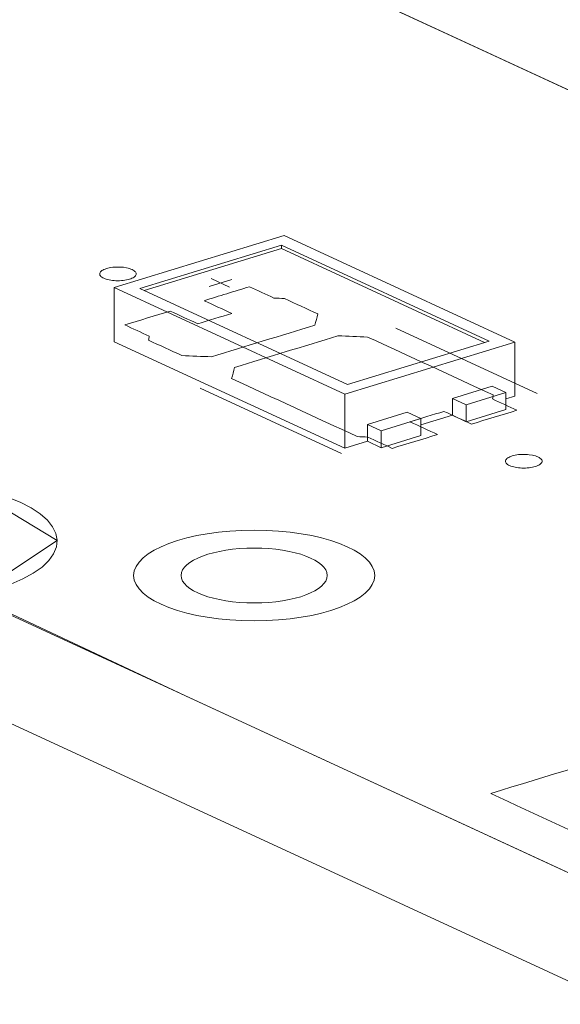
# Model space of a CAD drawing. Header units: inches. Extents: x -36 to 647, y 177 to 609.
# Tile 167 of 256: x 427 to 435, y 195 to 208. Entities that reach past the tile are written whole.
import ezdxf

# ---------------------------------------------------------------- set-up
doc = ezdxf.new("R2010")
doc.units = ezdxf.units.IN
doc.header["$MEASUREMENT"] = 0
doc.layers.add('1', color=7, linetype='Continuous')

# ---------------------------------------------------------------- blocks, each defined once
blk = doc.blocks.new('block 3683')
at = {"layer": '1', "color": 155, "lineweight": 18, "true_color": 0x4c7299}
blk.add_lwpolyline([(433.35, 203.214), (433.893, 203.38)], dxfattribs=at)
blk = doc.blocks.new('block 3684')
at = {"layer": '1', "color": 155, "lineweight": 18, "true_color": 0x4c7299}
blk.add_lwpolyline([(433.893, 203.38), (433.704, 203.468)], dxfattribs=at)
blk = doc.blocks.new('block 3685')
at = {"layer": '1', "color": 155, "lineweight": 18, "true_color": 0x4c7299}
blk.add_lwpolyline([(433.161, 203.302), (433.35, 203.214)], dxfattribs=at)
blk = doc.blocks.new('block 3755')
at = {"layer": '1', "color": 155, "lineweight": 18, "true_color": 0x4c7299}
blk.add_lwpolyline([(432.187, 202.859), (431.997, 202.946)], dxfattribs=at)
blk = doc.blocks.new('block 3931')
at = {"layer": '1', "color": 155, "lineweight": 18, "true_color": 0x4c7299}
blk.add_lwpolyline([(435.433, 196.498), (426.571, 200.587)], dxfattribs=at)
blk = doc.blocks.new('block 3934')
at = {"layer": '1', "color": 155, "lineweight": 18, "true_color": 0x4c7299}
blk.add_lwpolyline([(421.915, 213.439), (437.69, 206.162)], dxfattribs=at)
blk = doc.blocks.new('block 3973')
at = {"layer": '1', "color": 155, "lineweight": 18, "true_color": 0x4c7299}
blk.add_lwpolyline([(434.014, 204.072), (430.858, 205.528)], dxfattribs=at)
blk = doc.blocks.new('block 4015')
at = {"layer": '1', "color": 155, "lineweight": 18, "true_color": 0x4c7299}
blk.add_lwpolyline([(432.54, 203.112), (432.73, 203.025)], dxfattribs=at)
blk = doc.blocks.new('block 4016')
at = {"layer": '1', "color": 155, "lineweight": 18, "true_color": 0x4c7299}
blk.add_lwpolyline([(432.73, 203.025), (432.187, 202.859)], dxfattribs=at)
blk = doc.blocks.new('block 4048')
at = {"layer": '1', "color": 155, "lineweight": 18, "true_color": 0x4c7299}
blk.add_lwpolyline([(431.723, 203.493), (428.883, 204.804)], dxfattribs=at)
blk = doc.blocks.new('block 4049')
at = {"layer": '1', "color": 155, "lineweight": 18, "true_color": 0x4c7299}
blk.add_lwpolyline([(433.662, 204.086), (431.723, 203.493)], dxfattribs=at)
blk = doc.blocks.new('block 4050')
at = {"layer": '1', "color": 155, "lineweight": 18, "true_color": 0x4c7299}
blk.add_lwpolyline([(430.822, 205.396), (433.662, 204.086)], dxfattribs=at)
blk = doc.blocks.new('block 4051')
at = {"layer": '1', "color": 155, "lineweight": 18, "true_color": 0x4c7299}
blk.add_lwpolyline([(430.858, 205.528), (428.531, 204.817)], dxfattribs=at)
blk = doc.blocks.new('block 4052')
at = {"layer": '1', "color": 155, "lineweight": 18, "true_color": 0x4c7299}
blk.add_lwpolyline([(428.531, 204.817), (431.687, 203.361)], dxfattribs=at)
blk = doc.blocks.new('block 4053')
at = {"layer": '1', "color": 155, "lineweight": 18, "true_color": 0x4c7299}
blk.add_lwpolyline([(431.687, 203.361), (434.014, 204.072)], dxfattribs=at)
blk = doc.blocks.new('block 4054')
at = {"layer": '1', "color": 155, "lineweight": 18, "true_color": 0x4c7299}
blk.add_lwpolyline([(428.883, 204.804), (430.822, 205.396)], dxfattribs=at)
blk = doc.blocks.new('block 5244')
at = {"layer": '1', "color": 155, "lineweight": 18, "true_color": 0x4c7299}
blk.add_lwpolyline([(435.433, 195.015), (426.571, 199.104)], dxfattribs=at)
blk = doc.blocks.new('block 5375')
at = {"layer": '1', "color": 155, "lineweight": 18, "true_color": 0x4c7299}
blk.add_lwpolyline([(434.014, 204.072), (434.014, 203.331)], dxfattribs=at)
blk = doc.blocks.new('block 5376')
at = {"layer": '1', "color": 155, "lineweight": 18, "true_color": 0x4c7299}
blk.add_lwpolyline([(430.822, 205.35), (430.822, 205.396)], dxfattribs=at)
blk = doc.blocks.new('block 5377')
at = {"layer": '1', "color": 155, "lineweight": 18, "true_color": 0x4c7299}
blk.add_lwpolyline([(428.531, 204.817), (428.531, 204.076)], dxfattribs=at)
blk = doc.blocks.new('block 5378')
at = {"layer": '1', "color": 155, "lineweight": 18, "true_color": 0x4c7299}
blk.add_lwpolyline([(431.687, 203.361), (431.687, 202.62)], dxfattribs=at)
blk = doc.blocks.new('block 5379')
at = {"layer": '1', "color": 155, "lineweight": 18, "true_color": 0x4c7299}
blk.add_lwpolyline([(428.943, 204.776), (430.822, 205.35)], dxfattribs=at)
blk = doc.blocks.new('block 5380')
at = {"layer": '1', "color": 155, "lineweight": 18, "true_color": 0x4c7299}
blk.add_lwpolyline([(430.822, 205.35), (433.602, 204.067)], dxfattribs=at)
blk = doc.blocks.new('block 5381')
at = {"layer": '1', "color": 155, "lineweight": 18, "true_color": 0x4c7299}
blk.add_lwpolyline([(433.161, 203.302), (433.161, 203.07)], dxfattribs=at)
blk = doc.blocks.new('block 5382')
at = {"layer": '1', "color": 155, "lineweight": 18, "true_color": 0x4c7299}
blk.add_lwpolyline([(431.997, 202.946), (431.997, 202.715)], dxfattribs=at)
blk = doc.blocks.new('block 5383')
at = {"layer": '1', "color": 155, "lineweight": 18, "true_color": 0x4c7299}
blk.add_lwpolyline([(433.35, 203.214), (433.35, 202.983)], dxfattribs=at)
blk = doc.blocks.new('block 5384')
at = {"layer": '1', "color": 155, "lineweight": 18, "true_color": 0x4c7299}
blk.add_lwpolyline([(433.893, 203.38), (433.893, 203.149)], dxfattribs=at)
blk = doc.blocks.new('block 5385')
at = {"layer": '1', "color": 155, "lineweight": 18, "true_color": 0x4c7299}
blk.add_lwpolyline([(433.704, 203.468), (433.161, 203.302)], dxfattribs=at)
blk = doc.blocks.new('block 5386')
at = {"layer": '1', "color": 155, "lineweight": 18, "true_color": 0x4c7299}
blk.add_lwpolyline([(432.187, 202.859), (432.187, 202.627)], dxfattribs=at)
blk = doc.blocks.new('block 5387')
at = {"layer": '1', "color": 155, "lineweight": 18, "true_color": 0x4c7299}
blk.add_lwpolyline([(432.73, 203.025), (432.73, 202.793)], dxfattribs=at)
blk = doc.blocks.new('block 5388')
at = {"layer": '1', "color": 155, "lineweight": 18, "true_color": 0x4c7299}
blk.add_lwpolyline([(431.997, 202.946), (432.54, 203.112)], dxfattribs=at)
blk = doc.blocks.new('block 5389')
at = {"layer": '1', "color": 155, "lineweight": 18, "true_color": 0x4c7299}
blk.add_lwpolyline([(432.73, 202.793), (432.187, 202.627)], dxfattribs=at)
blk = doc.blocks.new('block 5390')
at = {"layer": '1', "color": 155, "lineweight": 18, "true_color": 0x4c7299}
blk.add_lwpolyline([(433.35, 202.983), (433.893, 203.149)], dxfattribs=at)
blk = doc.blocks.new('block 5391')
at = {"layer": '1', "color": 155, "lineweight": 18, "true_color": 0x4c7299}
blk.add_lwpolyline([(432.187, 202.627), (431.997, 202.715)], dxfattribs=at)
blk = doc.blocks.new('block 5392')
at = {"layer": '1', "color": 155, "lineweight": 18, "true_color": 0x4c7299}
blk.add_lwpolyline([(433.161, 203.07), (433.35, 202.983)], dxfattribs=at)
blk = doc.blocks.new('block 5393')
at = {"layer": '1', "color": 155, "lineweight": 18, "true_color": 0x4c7299}
blk.add_lwpolyline([(428.531, 204.076), (431.687, 202.62)], dxfattribs=at)
blk = doc.blocks.new('block 5394')
at = {"layer": '1', "color": 155, "lineweight": 18, "true_color": 0x4c7299}
blk.add_lwpolyline([(431.687, 202.62), (431.997, 202.715)], dxfattribs=at)
blk = doc.blocks.new('block 5395')
at = {"layer": '1', "color": 155, "lineweight": 18, "true_color": 0x4c7299}
blk.add_lwpolyline([(433.893, 203.294), (434.014, 203.331)], dxfattribs=at)
blk = doc.blocks.new('block 5396')
at = {"layer": '1', "color": 155, "lineweight": 18, "true_color": 0x4c7299}
blk.add_lwpolyline([(432.73, 202.938), (433.161, 203.07)], dxfattribs=at)
blk = doc.blocks.new('block 5798')
at = {"layer": '1', "color": 18, "lineweight": 13, "true_color": 0x4c0000}
blk.add_lwpolyline([(435.433, 196.498), (426.571, 200.587)], dxfattribs=at)
blk = doc.blocks.new('block 5805')
at = {"layer": '1', "color": 18, "lineweight": 13, "true_color": 0x4c0000}
blk.add_lwpolyline([(431.642, 202.55), (429.71, 203.441)], dxfattribs=at)
blk = doc.blocks.new('block 5808')
at = {"layer": '1', "color": 18, "lineweight": 13, "true_color": 0x4c0000}
blk.add_lwpolyline([(431.642, 202.55), (429.71, 203.441)], dxfattribs=at)
blk = doc.blocks.new('block 5826')
at = {"layer": '1', "color": 18, "lineweight": 13, "true_color": 0x4c0000}
blk.add_lwpolyline([(435.433, 196.498), (426.571, 200.587)], dxfattribs=at)
blk = doc.blocks.new('block 5904')
at = {"layer": '1', "color": 18, "lineweight": 13, "true_color": 0x4c0000}
blk.add_lwpolyline([(354.644, 244.471), (437.69, 206.162)], dxfattribs=at)
blk = doc.blocks.new('block 5905')
at = {"layer": '1', "color": 18, "lineweight": 13, "true_color": 0x4c0000}
blk.add_lwpolyline([(354.644, 244.471), (437.69, 206.162)], dxfattribs=at)
blk = doc.blocks.new('block 5909')
at = {"layer": '1', "color": 18, "lineweight": 13, "true_color": 0x4c0000}
blk.add_lwpolyline([(429.86, 204.939), (430.112, 204.823)], dxfattribs=at)
blk = doc.blocks.new('block 5942')
at = {"layer": '1', "color": 18, "lineweight": 13, "true_color": 0x4c0000}
blk.add_lwpolyline([(429.86, 204.939), (430.112, 204.823)], dxfattribs=at)
blk = doc.blocks.new('block 5948')
at = {"layer": '1', "color": 18, "lineweight": 13, "true_color": 0x4c0000}
blk.add_lwpolyline([(434.32, 203.369), (432.388, 204.26)], dxfattribs=at)
blk = doc.blocks.new('block 5951')
at = {"layer": '1', "color": 18, "lineweight": 13, "true_color": 0x4c0000}
blk.add_lwpolyline([(429.831, 204.834), (430.141, 204.929)], dxfattribs=at)
blk = doc.blocks.new('block 5960')
at = {"layer": '1', "color": 18, "lineweight": 13, "true_color": 0x4c0000}
blk.add_lwpolyline([(429.831, 204.834), (430.141, 204.929)], dxfattribs=at)
blk = doc.blocks.new('block 5965')
at = {"layer": '1', "color": 18, "lineweight": 13, "true_color": 0x4c0000}
blk.add_lwpolyline([(434.32, 203.369), (432.388, 204.26)], dxfattribs=at)
blk = doc.blocks.new('block 6678')
at = {"layer": '1', "color": 18, "lineweight": 13, "true_color": 0x4c0000}
blk.add_open_spline([(428.798, 200.88), (428.798, 200.537), (429.537, 200.26), (430.448, 200.26), (431.359, 200.26), (432.098, 200.537), (432.098, 200.88), (432.098, 201.222), (431.359, 201.499), (430.448, 201.499), (429.537, 201.499), (428.798, 201.222), (428.798, 200.88)], degree=3, knots=[0, 0, 0, 0, 1, 1, 1, 2, 2, 2, 3, 3, 3, 4, 4, 4, 4], dxfattribs=at)
blk = doc.blocks.new('block 6679')
at = {"layer": '1', "color": 18, "lineweight": 13, "true_color": 0x4c0000}
blk.add_open_spline([(429.448, 200.88), (429.448, 200.672), (429.896, 200.504), (430.448, 200.504), (431, 200.504), (431.448, 200.672), (431.448, 200.88), (431.448, 201.087), (431, 201.255), (430.448, 201.255), (429.896, 201.255), (429.448, 201.087), (429.448, 200.88)], degree=3, knots=[0, 0, 0, 0, 1, 1, 1, 2, 2, 2, 3, 3, 3, 4, 4, 4, 4], dxfattribs=at)
blk = doc.blocks.new('block 6684')
at = {"layer": '1', "color": 18, "lineweight": 13, "true_color": 0x4c0000}
blk.add_open_spline([(428.798, 200.88), (428.798, 200.537), (429.537, 200.26), (430.448, 200.26), (431.359, 200.26), (432.098, 200.537), (432.098, 200.88), (432.098, 201.222), (431.359, 201.499), (430.448, 201.499), (429.537, 201.499), (428.798, 201.222), (428.798, 200.88)], degree=3, knots=[0, 0, 0, 0, 1, 1, 1, 2, 2, 2, 3, 3, 3, 4, 4, 4, 4], dxfattribs=at)
blk = doc.blocks.new('block 9145')
at = {"layer": '1', "color": 155, "lineweight": 18, "true_color": 0x4c7299}
blk.add_lwpolyline([(426.571, 200.587), (426.941, 200.7), (427.119, 200.762), (427.281, 200.833), (427.424, 200.911), (427.544, 200.995), (427.637, 201.085), (427.703, 201.178), (427.74, 201.271), (427.749, 201.365), (427.731, 201.456), (427.687, 201.545), (427.617, 201.634), (427.519, 201.721), (427.395, 201.804), (427.245, 201.882), (427.072, 201.952), (426.881, 202.015), (426.674, 202.069), (426.457, 202.113), (426.234, 202.147), (426, 202.172), (425.754, 202.188), (425.501, 202.193), (425.247, 202.188), (424.994, 202.171), (424.749, 202.145), (424.516, 202.108), (424.299, 202.063), (424.101, 202.01), (423.73, 201.897)], dxfattribs=at)
blk = doc.blocks.new('block 9164')
at = {"layer": '1', "color": 18, "lineweight": 13, "true_color": 0x4c0000}
blk.add_lwpolyline([(403.75, 221.818), (427.36, 210.927), (433.263, 208.204), (436.214, 206.843), (437.69, 206.162), (436.511, 205.404), (437.707, 204.654), (440.03, 204.703), (443.08, 203.676), (448.983, 200.953), (448.991, 200.641), (448.085, 200.364), (446.271, 199.81), (442.645, 198.702), (435.4, 196.514), (429.497, 199.237), (426.601, 200.596), (427.749, 201.36), (426.518, 202.101)], dxfattribs=at)
blk = doc.blocks.new('block 9167')
at = {"layer": '1', "color": 18, "lineweight": 13, "true_color": 0x4c0000}
blk.add_open_spline([(431.319, 204.456), (431.306, 204.405), (431.292, 204.354), (431.279, 204.303), (430.807, 204.159), (430.335, 204.015), (429.864, 203.871), (429.728, 203.876), (429.593, 203.881), (429.458, 203.887), (429.306, 203.957), (429.153, 204.027), (429.001, 204.097), (429.005, 204.116), (429.008, 204.134), (429.011, 204.152), (428.9, 204.204), (428.788, 204.255), (428.677, 204.307), (428.883, 204.37), (429.09, 204.433), (429.297, 204.496), (429.423, 204.438), (429.55, 204.38), (429.676, 204.322), (429.831, 204.369), (429.986, 204.416), (430.141, 204.464), (430.015, 204.522), (429.889, 204.58), (429.762, 204.638), (429.969, 204.702), (430.176, 204.765), (430.383, 204.828), (430.494, 204.777), (430.606, 204.725), (430.718, 204.674), (430.766, 204.671), (430.814, 204.669), (430.863, 204.666), (431.015, 204.596), (431.167, 204.526), (431.319, 204.456)], degree=3, knots=[0, 0, 0, 0, 1, 1, 1, 2, 2, 2, 3, 3, 3, 4, 4, 4, 5, 5, 5, 6, 6, 6, 7, 7, 7, 8, 8, 8, 9, 9, 9, 10, 10, 10, 11, 11, 11, 12, 12, 12, 13, 13, 13, 14, 14, 14, 14], dxfattribs=at)
blk = doc.blocks.new('block 9277')
at = {"layer": '1', "color": 18, "lineweight": 13, "true_color": 0x4c0000}
blk.add_open_spline([(433.424, 202.95), (433.63, 203.013), (433.837, 203.076), (434.044, 203.139), (433.932, 203.191), (433.821, 203.242), (433.709, 203.294), (433.713, 203.312), (433.716, 203.33), (433.719, 203.348), (433.146, 203.613), (432.573, 203.877), (432, 204.141), (431.865, 204.147), (431.73, 204.152), (431.594, 204.157), (431.123, 204.013), (430.651, 203.869), (430.179, 203.725), (430.166, 203.674), (430.152, 203.623), (430.139, 203.573), (430.712, 203.308), (431.285, 203.044), (431.858, 202.78), (431.906, 202.777), (431.955, 202.775), (432.003, 202.772), (432.115, 202.721), (432.226, 202.669), (432.338, 202.618), (432.544, 202.681), (432.751, 202.744), (432.958, 202.807), (432.832, 202.866), (432.706, 202.924), (432.579, 202.982), (432.735, 203.03), (432.89, 203.077), (433.045, 203.124), (433.171, 203.066), (433.297, 203.008), (433.424, 202.95)], degree=3, knots=[0, 0, 0, 0, 1, 1, 1, 2, 2, 2, 3, 3, 3, 4, 4, 4, 5, 5, 5, 6, 6, 6, 7, 7, 7, 8, 8, 8, 9, 9, 9, 10, 10, 10, 11, 11, 11, 12, 12, 12, 13, 13, 13, 14, 14, 14, 14], dxfattribs=at)
blk = doc.blocks.new('block 9316')
at = {"layer": '1', "color": 18, "lineweight": 13, "true_color": 0x4c0000}
blk.add_open_spline([(431.319, 204.456), (431.306, 204.405), (431.292, 204.354), (431.279, 204.303), (430.807, 204.159), (430.335, 204.015), (429.864, 203.871), (429.728, 203.876), (429.593, 203.881), (429.458, 203.887), (429.306, 203.957), (429.153, 204.027), (429.001, 204.097), (429.005, 204.116), (429.008, 204.134), (429.011, 204.152), (428.9, 204.204), (428.788, 204.255), (428.677, 204.307), (428.883, 204.37), (429.09, 204.433), (429.297, 204.496), (429.423, 204.438), (429.55, 204.38), (429.676, 204.322), (429.831, 204.369), (429.986, 204.416), (430.141, 204.464), (430.015, 204.522), (429.889, 204.58), (429.762, 204.638), (429.969, 204.702), (430.176, 204.765), (430.383, 204.828), (430.494, 204.777), (430.606, 204.725), (430.718, 204.674), (430.766, 204.671), (430.814, 204.669), (430.863, 204.666), (431.015, 204.596), (431.167, 204.526), (431.319, 204.456)], degree=3, knots=[0, 0, 0, 0, 1, 1, 1, 2, 2, 2, 3, 3, 3, 4, 4, 4, 5, 5, 5, 6, 6, 6, 7, 7, 7, 8, 8, 8, 9, 9, 9, 10, 10, 10, 11, 11, 11, 12, 12, 12, 13, 13, 13, 14, 14, 14, 14], dxfattribs=at)
blk = doc.blocks.new('block 9349')
at = {"layer": '1', "color": 18, "lineweight": 13, "true_color": 0x4c0000}
blk.add_open_spline([(431.319, 204.456), (431.306, 204.405), (431.292, 204.354), (431.279, 204.303), (430.807, 204.159), (430.335, 204.015), (429.864, 203.871), (429.728, 203.876), (429.593, 203.881), (429.458, 203.887), (429.306, 203.957), (429.153, 204.027), (429.001, 204.097), (429.005, 204.116), (429.008, 204.134), (429.011, 204.152), (428.9, 204.204), (428.788, 204.255), (428.677, 204.307), (428.883, 204.37), (429.09, 204.433), (429.297, 204.496), (429.423, 204.438), (429.55, 204.38), (429.676, 204.322), (429.831, 204.369), (429.986, 204.416), (430.141, 204.464), (430.015, 204.522), (429.889, 204.58), (429.762, 204.638), (429.969, 204.702), (430.176, 204.765), (430.383, 204.828), (430.494, 204.777), (430.606, 204.725), (430.718, 204.674), (430.766, 204.671), (430.814, 204.669), (430.863, 204.666), (431.015, 204.596), (431.167, 204.526), (431.319, 204.456)], degree=3, knots=[0, 0, 0, 0, 1, 1, 1, 2, 2, 2, 3, 3, 3, 4, 4, 4, 5, 5, 5, 6, 6, 6, 7, 7, 7, 8, 8, 8, 9, 9, 9, 10, 10, 10, 11, 11, 11, 12, 12, 12, 13, 13, 13, 14, 14, 14, 14], dxfattribs=at)
blk = doc.blocks.new('block 9384')
at = {"layer": '1', "color": 18, "lineweight": 13, "true_color": 0x4c0000}
blk.add_open_spline([(433.424, 202.95), (433.63, 203.013), (433.837, 203.076), (434.044, 203.139), (433.932, 203.191), (433.821, 203.242), (433.709, 203.294), (433.713, 203.312), (433.716, 203.33), (433.719, 203.348), (433.146, 203.613), (432.573, 203.877), (432, 204.141), (431.865, 204.147), (431.73, 204.152), (431.594, 204.157), (431.123, 204.013), (430.651, 203.869), (430.179, 203.725), (430.166, 203.674), (430.152, 203.623), (430.139, 203.573), (430.712, 203.308), (431.285, 203.044), (431.858, 202.78), (431.906, 202.777), (431.955, 202.775), (432.003, 202.772), (432.115, 202.721), (432.226, 202.669), (432.338, 202.618), (432.544, 202.681), (432.751, 202.744), (432.958, 202.807), (432.832, 202.866), (432.706, 202.924), (432.579, 202.982), (432.735, 203.03), (432.89, 203.077), (433.045, 203.124), (433.171, 203.066), (433.297, 203.008), (433.424, 202.95)], degree=3, knots=[0, 0, 0, 0, 1, 1, 1, 2, 2, 2, 3, 3, 3, 4, 4, 4, 5, 5, 5, 6, 6, 6, 7, 7, 7, 8, 8, 8, 9, 9, 9, 10, 10, 10, 11, 11, 11, 12, 12, 12, 13, 13, 13, 14, 14, 14, 14], dxfattribs=at)
blk = doc.blocks.new('block 9389')
at = {"layer": '1', "color": 18, "lineweight": 13, "true_color": 0x4c0000}
blk.add_open_spline([(431.319, 204.456), (431.306, 204.405), (431.292, 204.354), (431.279, 204.303), (430.807, 204.159), (430.335, 204.015), (429.864, 203.871), (429.728, 203.876), (429.593, 203.881), (429.458, 203.887), (429.306, 203.957), (429.153, 204.027), (429.001, 204.097), (429.005, 204.116), (429.008, 204.134), (429.011, 204.152), (428.9, 204.204), (428.788, 204.255), (428.677, 204.307), (428.883, 204.37), (429.09, 204.433), (429.297, 204.496), (429.423, 204.438), (429.55, 204.38), (429.676, 204.322), (429.831, 204.369), (429.986, 204.416), (430.141, 204.464), (430.015, 204.522), (429.889, 204.58), (429.762, 204.638), (429.969, 204.702), (430.176, 204.765), (430.383, 204.828), (430.494, 204.777), (430.606, 204.725), (430.718, 204.674), (430.766, 204.671), (430.814, 204.669), (430.863, 204.666), (431.015, 204.596), (431.167, 204.526), (431.319, 204.456)], degree=3, knots=[0, 0, 0, 0, 1, 1, 1, 2, 2, 2, 3, 3, 3, 4, 4, 4, 5, 5, 5, 6, 6, 6, 7, 7, 7, 8, 8, 8, 9, 9, 9, 10, 10, 10, 11, 11, 11, 12, 12, 12, 13, 13, 13, 14, 14, 14, 14], dxfattribs=at)
blk = doc.blocks.new('block 9475')
at = {"layer": '1', "color": 18, "lineweight": 13, "true_color": 0x4c0000}
blk.add_open_spline([(433.424, 202.95), (433.63, 203.013), (433.837, 203.076), (434.044, 203.139), (433.932, 203.191), (433.821, 203.242), (433.709, 203.294), (433.713, 203.312), (433.716, 203.33), (433.719, 203.348), (433.146, 203.613), (432.573, 203.877), (432, 204.141), (431.865, 204.147), (431.73, 204.152), (431.594, 204.157), (431.123, 204.013), (430.651, 203.869), (430.179, 203.725), (430.166, 203.674), (430.152, 203.623), (430.139, 203.573), (430.712, 203.308), (431.285, 203.044), (431.858, 202.78), (431.906, 202.777), (431.955, 202.775), (432.003, 202.772), (432.115, 202.721), (432.226, 202.669), (432.338, 202.618), (432.544, 202.681), (432.751, 202.744), (432.958, 202.807), (432.832, 202.866), (432.706, 202.924), (432.579, 202.982), (432.735, 203.03), (432.89, 203.077), (433.045, 203.124), (433.171, 203.066), (433.297, 203.008), (433.424, 202.95)], degree=3, knots=[0, 0, 0, 0, 1, 1, 1, 2, 2, 2, 3, 3, 3, 4, 4, 4, 5, 5, 5, 6, 6, 6, 7, 7, 7, 8, 8, 8, 9, 9, 9, 10, 10, 10, 11, 11, 11, 12, 12, 12, 13, 13, 13, 14, 14, 14, 14], dxfattribs=at)
blk = doc.blocks.new('block 9539')
at = {"layer": '1', "color": 18, "lineweight": 13, "true_color": 0x4c0000}
blk.add_open_spline([(433.424, 202.95), (433.63, 203.013), (433.837, 203.076), (434.044, 203.139), (433.932, 203.191), (433.821, 203.242), (433.709, 203.294), (433.713, 203.312), (433.716, 203.33), (433.719, 203.348), (433.146, 203.613), (432.573, 203.877), (432, 204.141), (431.865, 204.147), (431.73, 204.152), (431.594, 204.157), (431.123, 204.013), (430.651, 203.869), (430.179, 203.725), (430.166, 203.674), (430.152, 203.623), (430.139, 203.573), (430.712, 203.308), (431.285, 203.044), (431.858, 202.78), (431.906, 202.777), (431.955, 202.775), (432.003, 202.772), (432.115, 202.721), (432.226, 202.669), (432.338, 202.618), (432.544, 202.681), (432.751, 202.744), (432.958, 202.807), (432.832, 202.866), (432.706, 202.924), (432.579, 202.982), (432.735, 203.03), (432.89, 203.077), (433.045, 203.124), (433.171, 203.066), (433.297, 203.008), (433.424, 202.95)], degree=3, knots=[0, 0, 0, 0, 1, 1, 1, 2, 2, 2, 3, 3, 3, 4, 4, 4, 5, 5, 5, 6, 6, 6, 7, 7, 7, 8, 8, 8, 9, 9, 9, 10, 10, 10, 11, 11, 11, 12, 12, 12, 13, 13, 13, 14, 14, 14, 14], dxfattribs=at)
blk = doc.blocks.new('block 9548')
at = {"layer": '1', "color": 18, "lineweight": 13, "true_color": 0x4c0000}
blk.add_lwpolyline([(403.75, 221.818), (427.36, 210.927), (433.263, 208.204), (436.214, 206.843), (437.69, 206.162), (436.511, 205.404), (437.707, 204.654), (440.03, 204.703), (443.08, 203.676), (448.983, 200.953), (448.991, 200.641), (448.085, 200.364), (446.271, 199.81), (442.645, 198.702), (435.4, 196.514), (429.497, 199.237), (426.601, 200.596), (427.749, 201.36), (426.518, 202.101)], dxfattribs=at)
blk = doc.blocks.new('block 9569')
at = {"layer": '1', "color": 18, "lineweight": 13, "true_color": 0x4c0000}
blk.add_lwpolyline([(426.571, 200.587), (426.941, 200.7), (427.119, 200.762), (427.281, 200.833), (427.424, 200.911), (427.544, 200.995), (427.637, 201.085), (427.703, 201.178), (427.74, 201.271), (427.749, 201.365), (427.731, 201.456), (427.687, 201.545), (427.617, 201.634), (427.519, 201.721), (427.395, 201.804), (427.245, 201.882), (427.072, 201.952), (426.881, 202.015), (426.674, 202.069), (426.457, 202.113), (426.234, 202.147), (426, 202.172), (425.754, 202.188), (425.501, 202.193), (425.247, 202.188), (424.994, 202.171), (424.749, 202.145), (424.516, 202.108), (424.299, 202.063), (424.101, 202.01), (423.73, 201.897)], dxfattribs=at)
blk = doc.blocks.new('block 9581')
at = {"layer": '1', "color": 18, "lineweight": 13, "true_color": 0x4c0000}
blk.add_open_spline([(435.579, 197.026), (434.948, 197.317), (434.316, 197.608), (433.685, 197.899), (434.461, 198.136), (435.236, 198.373), (436.012, 198.61), (436.643, 198.319), (437.274, 198.028), (437.906, 197.737), (437.13, 197.5), (436.354, 197.263), (435.579, 197.026)], degree=3, knots=[0, 0, 0, 0, 1, 1, 1, 2, 2, 2, 3, 3, 3, 4, 4, 4, 4], dxfattribs=at)
blk = doc.blocks.new('block 9629')
at = {"layer": '1', "color": 18, "lineweight": 13, "true_color": 0x4c0000}
blk.add_open_spline([(435.579, 197.026), (434.948, 197.317), (434.316, 197.608), (433.685, 197.899), (434.461, 198.136), (435.236, 198.373), (436.012, 198.61), (436.643, 198.319), (437.274, 198.028), (437.906, 197.737), (437.13, 197.5), (436.354, 197.263), (435.579, 197.026)], degree=3, knots=[0, 0, 0, 0, 1, 1, 1, 2, 2, 2, 3, 3, 3, 4, 4, 4, 4], dxfattribs=at)
blk = doc.blocks.new('block 9634')
at = {"layer": '1', "color": 18, "lineweight": 13, "true_color": 0x4c0000}
blk.add_lwpolyline([(426.571, 200.587), (426.941, 200.7), (427.119, 200.762), (427.281, 200.833), (427.424, 200.911), (427.544, 200.995), (427.637, 201.085), (427.703, 201.178), (427.74, 201.271), (427.749, 201.365), (427.731, 201.456), (427.687, 201.545), (427.617, 201.634), (427.519, 201.721), (427.395, 201.804), (427.245, 201.882), (427.072, 201.952), (426.881, 202.015), (426.674, 202.069), (426.457, 202.113), (426.234, 202.147), (426, 202.172), (425.754, 202.188), (425.501, 202.193), (425.247, 202.188), (424.994, 202.171), (424.749, 202.145), (424.516, 202.108), (424.299, 202.063), (424.101, 202.01), (423.73, 201.897)], dxfattribs=at)
blk = doc.blocks.new('block 9730')
at = {"layer": '1', "color": 18, "lineweight": 13, "true_color": 0x4c0000}
blk.add_lwpolyline([(428.425, 205.077), (428.444, 205.082), (428.465, 205.087), (428.487, 205.091), (428.511, 205.094), (428.535, 205.096), (428.56, 205.098), (428.61, 205.097), (428.634, 205.096), (428.657, 205.094), (428.701, 205.087), (428.722, 205.082), (428.742, 205.077), (428.76, 205.07), (428.777, 205.063), (428.792, 205.056), (428.804, 205.048), (428.815, 205.039), (428.823, 205.031), (428.828, 205.022), (428.832, 205.013), (428.833, 205.004), (428.832, 204.995), (428.828, 204.986), (428.822, 204.977), (428.814, 204.968), (428.803, 204.959), (428.79, 204.951), (428.775, 204.944), (428.758, 204.937), (428.741, 204.931), (428.722, 204.926), (428.701, 204.921), (428.679, 204.917), (428.655, 204.914), (428.631, 204.912), (428.606, 204.911), (428.556, 204.911), (428.532, 204.912), (428.509, 204.914), (428.465, 204.921), (428.444, 204.926), (428.424, 204.932), (428.406, 204.938), (428.389, 204.945), (428.374, 204.952), (428.361, 204.96), (428.351, 204.969), (428.343, 204.978), (428.337, 204.986), (428.334, 204.995), (428.333, 205.004), (428.334, 205.013), (428.338, 205.022), (428.344, 205.032), (428.352, 205.04), (428.363, 205.049), (428.376, 205.057), (428.391, 205.064), (428.407, 205.071), (428.425, 205.077)], dxfattribs=at)
blk = doc.blocks.new('block 9731')
at = {"layer": '1', "color": 18, "lineweight": 13, "true_color": 0x4c0000}
blk.add_lwpolyline([(433.98, 202.515), (433.999, 202.52), (434.02, 202.525), (434.042, 202.528), (434.065, 202.532), (434.09, 202.534), (434.115, 202.535), (434.164, 202.535), (434.189, 202.534), (434.212, 202.531), (434.256, 202.525), (434.276, 202.52), (434.296, 202.514), (434.315, 202.508), (434.332, 202.501), (434.346, 202.493), (434.359, 202.485), (434.37, 202.477), (434.378, 202.468), (434.383, 202.46), (434.387, 202.451), (434.388, 202.442), (434.387, 202.433), (434.383, 202.423), (434.377, 202.414), (434.368, 202.405), (434.357, 202.397), (434.344, 202.389), (434.33, 202.382), (434.313, 202.375), (434.296, 202.369), (434.276, 202.364), (434.256, 202.359), (434.233, 202.355), (434.21, 202.352), (434.186, 202.35), (434.161, 202.348), (434.111, 202.348), (434.087, 202.35), (434.063, 202.352), (434.02, 202.359), (433.999, 202.364), (433.979, 202.369), (433.96, 202.375), (433.944, 202.382), (433.929, 202.39), (433.916, 202.398), (433.906, 202.407), (433.898, 202.415), (433.892, 202.424), (433.889, 202.433), (433.888, 202.442), (433.889, 202.451), (433.892, 202.46), (433.899, 202.469), (433.907, 202.478), (433.918, 202.487), (433.931, 202.495), (433.946, 202.502), (433.962, 202.509), (433.98, 202.515)], dxfattribs=at)
blk = doc.blocks.new('block 9746')
at = {"layer": '1', "color": 18, "lineweight": 13, "true_color": 0x4c0000}
blk.add_lwpolyline([(433.98, 202.515), (433.999, 202.52), (434.02, 202.525), (434.042, 202.528), (434.065, 202.532), (434.09, 202.534), (434.115, 202.535), (434.164, 202.535), (434.189, 202.534), (434.212, 202.531), (434.256, 202.525), (434.276, 202.52), (434.296, 202.514), (434.315, 202.508), (434.332, 202.501), (434.346, 202.493), (434.359, 202.485), (434.37, 202.477), (434.378, 202.468), (434.383, 202.46), (434.387, 202.451), (434.388, 202.442), (434.387, 202.433), (434.383, 202.423), (434.377, 202.414), (434.368, 202.405), (434.357, 202.397), (434.344, 202.389), (434.33, 202.382), (434.313, 202.375), (434.296, 202.369), (434.276, 202.364), (434.256, 202.359), (434.233, 202.355), (434.21, 202.352), (434.186, 202.35), (434.161, 202.348), (434.111, 202.348), (434.087, 202.35), (434.063, 202.352), (434.02, 202.359), (433.999, 202.364), (433.979, 202.369), (433.96, 202.375), (433.944, 202.382), (433.929, 202.39), (433.916, 202.398), (433.906, 202.407), (433.898, 202.415), (433.892, 202.424), (433.889, 202.433), (433.888, 202.442), (433.889, 202.451), (433.892, 202.46), (433.899, 202.469), (433.907, 202.478), (433.918, 202.487), (433.931, 202.495), (433.946, 202.502), (433.962, 202.509), (433.98, 202.515)], dxfattribs=at)
blk = doc.blocks.new('block 9752')
at = {"layer": '1', "color": 18, "lineweight": 13, "true_color": 0x4c0000}
blk.add_lwpolyline([(428.425, 205.077), (428.444, 205.082), (428.465, 205.087), (428.487, 205.091), (428.511, 205.094), (428.535, 205.096), (428.56, 205.098), (428.61, 205.097), (428.634, 205.096), (428.657, 205.094), (428.701, 205.087), (428.722, 205.082), (428.742, 205.077), (428.76, 205.07), (428.777, 205.063), (428.792, 205.056), (428.804, 205.048), (428.815, 205.039), (428.823, 205.031), (428.828, 205.022), (428.832, 205.013), (428.833, 205.004), (428.832, 204.995), (428.828, 204.986), (428.822, 204.977), (428.814, 204.968), (428.803, 204.959), (428.79, 204.951), (428.775, 204.944), (428.758, 204.937), (428.741, 204.931), (428.722, 204.926), (428.701, 204.921), (428.679, 204.917), (428.655, 204.914), (428.631, 204.912), (428.606, 204.911), (428.556, 204.911), (428.532, 204.912), (428.509, 204.914), (428.465, 204.921), (428.444, 204.926), (428.424, 204.932), (428.406, 204.938), (428.389, 204.945), (428.374, 204.952), (428.361, 204.96), (428.351, 204.969), (428.343, 204.978), (428.337, 204.986), (428.334, 204.995), (428.333, 205.004), (428.334, 205.013), (428.338, 205.022), (428.344, 205.032), (428.352, 205.04), (428.363, 205.049), (428.376, 205.057), (428.391, 205.064), (428.407, 205.071), (428.425, 205.077)], dxfattribs=at)

msp = doc.modelspace()

# ---------------------------------------------------------------- block references
at = {"layer": '1'}
for name in ['block 9164', 'block 9548', 'block 5904', 'block 5905', 'block 3934', 'block 4051', 'block 3973', 'block 4054', 'block 5379', 'block 4050', 'block 5376', 'block 5380', 'block 9730', 'block 9752', 'block 4052', 'block 5377', 'block 9167', 'block 9316', 'block 9349', 'block 9389', 'block 5951', 'block 5960', 'block 5909', 'block 5942', 'block 4048', 'block 9277', 'block 9384', 'block 9475', 'block 9539', 'block 5948', 'block 5965', 'block 5393', 'block 4053', 'block 4049', 'block 5375', 'block 5385', 'block 3684', 'block 5805', 'block 5808', 'block 5378', 'block 3683', 'block 5384', 'block 5395', 'block 3685', 'block 5381', 'block 5383', 'block 5388', 'block 4015', 'block 5396', 'block 5392', 'block 5390', 'block 3755', 'block 5382', 'block 4016', 'block 5387', 'block 5386', 'block 5389', 'block 5394', 'block 5391', 'block 9731', 'block 9746', 'block 9145', 'block 9569', 'block 9634', 'block 6678', 'block 6684', 'block 6679', 'block 3931', 'block 5798', 'block 5826', 'block 5244', 'block 9581', 'block 9629']:
    msp.add_blockref(name, (0, 0), dxfattribs=at)

doc.saveas('drawing.dxf')
